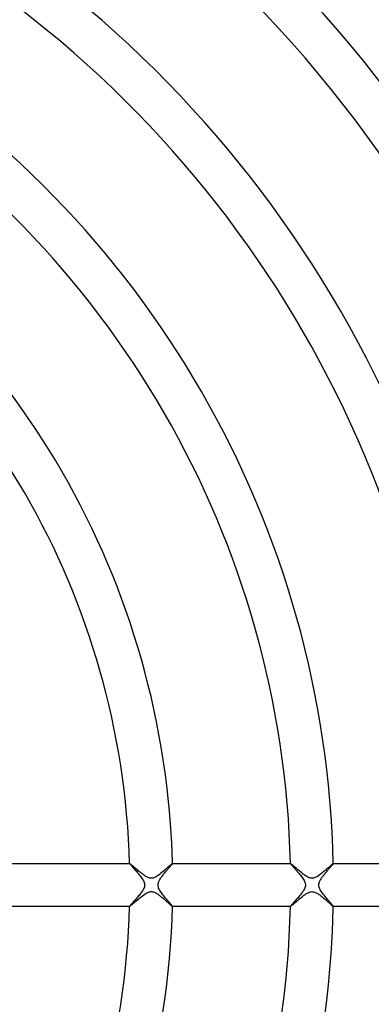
# Model space of a CAD drawing. Header units: millimetres. Extents: x -280 to 280, y -247 to 247.
# Tile 56 of 85: x 63 to 96, y -11 to 81. Entities that reach past the tile are written whole.
import ezdxf

# ---------------------------------------------------------------- set-up
doc = ezdxf.new("R2010")
doc.units = ezdxf.units.MM
doc.layers.add('HIDDEN', color=7, linetype='Continuous')
doc.layers.add('THICK', color=7, linetype='Continuous')

msp = doc.modelspace()

# ---------------------------------------------------------------- linework, layer by layer
at = {"layer": 'HIDDEN'}
for p, q in [((72.974, 2), (72.973, 1.999)), ((72.973, 1.999), (72.973, 1.999)), ((72.973, 1.999), (72.973, 1.998)), ((72.973, 1.998), (72.973, 1.997)), ((72.973, 1.997), (72.976, 1.989)), ((72.975, 2), (72.974, 2)), ((72.974, 2), (72.974, 2)), ((72.976, 1.989), (72.985, 1.975)), ((72.985, 1.975), (73, 1.955)), ((73, 1.955), (73.02, 1.93)), ((73.02, 1.93), (73.047, 1.898)), ((73.047, 1.898), (73.079, 1.861)), ((73.079, 1.861), (73.117, 1.817)), ((76.828, 1.804), (76.864, 1.847)), ((76.864, 1.847), (76.895, 1.886)), ((76.895, 1.886), (76.923, 1.92)), ((76.923, 1.92), (76.945, 1.949)), ((76.945, 1.949), (76.961, 1.972)), ((76.961, 1.972), (76.971, 1.988)), ((76.971, 1.988), (76.974, 1.997)), ((76.973, 2), (76.972, 2)), ((76.972, 2), (76.972, 2)), ((76.973, 1.999), (76.973, 2)), ((76.974, 1.999), (76.973, 1.999)), ((76.974, 1.998), (76.974, 1.999)), ((76.974, 1.997), (76.974, 1.998)), ((87.978, 1.999), (87.977, 1.998)), ((87.977, 1.998), (87.977, 1.997)), ((87.977, 1.997), (87.981, 1.988)), ((87.979, 2), (87.978, 2)), ((87.978, 2), (87.978, 1.999)), ((87.978, 1.999), (87.978, 1.999)), ((87.98, 2), (87.979, 2)), ((87.981, 1.988), (87.991, 1.973)), ((87.991, 1.973), (88.008, 1.95)), ((88.008, 1.95), (88.032, 1.921)), ((88.032, 1.921), (88.062, 1.886)), ((88.062, 1.886), (88.098, 1.844)), ((88.098, 1.844), (88.14, 1.796)), ((91.83, 1.803), (91.867, 1.847)), ((91.867, 1.847), (91.899, 1.886)), ((91.899, 1.886), (91.926, 1.92)), ((91.926, 1.92), (91.949, 1.949)), ((91.949, 1.949), (91.965, 1.972)), ((91.965, 1.972), (91.975, 1.988)), ((91.975, 1.988), (91.978, 1.997)), ((91.977, 2), (91.976, 2)), ((91.978, 1.999), (91.977, 2)), ((91.977, 2), (91.977, 2)), ((91.978, 1.998), (91.978, 1.999)), ((91.978, 1.999), (91.978, 1.999)), ((91.978, 1.997), (91.978, 1.998)), ((73.117, 1.817), (73.16, 1.769)), ((73.16, 1.769), (73.208, 1.716)), ((73.208, 1.716), (73.26, 1.658)), ((73.26, 1.658), (73.317, 1.595)), ((73.317, 1.595), (73.377, 1.528)), ((73.377, 1.528), (73.441, 1.457)), ((73.441, 1.457), (73.508, 1.381)), ((73.508, 1.381), (73.578, 1.302)), ((73.578, 1.302), (73.651, 1.22)), ((73.651, 1.22), (73.725, 1.133)), ((73.725, 1.133), (73.8, 1.044)), ((73.8, 1.044), (73.876, 0.953)), ((73.876, 0.953), (73.951, 0.86)), ((76.037, 0.857), (76.092, 0.928)), ((76.092, 0.928), (76.149, 0.999)), ((76.149, 0.999), (76.207, 1.071)), ((76.207, 1.071), (76.265, 1.142)), ((76.265, 1.142), (76.323, 1.211)), ((76.323, 1.211), (76.38, 1.28)), ((76.38, 1.28), (76.437, 1.347)), ((76.437, 1.347), (76.493, 1.412)), ((76.493, 1.412), (76.547, 1.476)), ((76.547, 1.476), (76.599, 1.537)), ((76.599, 1.537), (76.65, 1.596)), ((76.65, 1.596), (76.699, 1.653)), ((76.699, 1.653), (76.745, 1.706)), ((76.745, 1.706), (76.788, 1.757)), ((76.788, 1.757), (76.828, 1.804)), ((88.14, 1.796), (88.188, 1.743)), ((88.188, 1.743), (88.24, 1.684)), ((88.24, 1.684), (88.297, 1.62)), ((88.297, 1.62), (88.358, 1.552)), ((88.358, 1.552), (88.424, 1.479)), ((88.424, 1.479), (88.492, 1.402)), ((88.492, 1.402), (88.563, 1.321)), ((88.563, 1.321), (88.637, 1.237)), ((88.637, 1.237), (88.713, 1.149)), ((88.713, 1.149), (88.789, 1.059)), ((88.789, 1.059), (88.865, 0.968)), ((88.865, 0.968), (88.939, 0.877)), ((91.033, 0.85), (91.085, 0.918)), ((91.085, 0.918), (91.14, 0.986)), ((91.14, 0.986), (91.195, 1.055)), ((91.195, 1.055), (91.252, 1.125)), ((91.252, 1.125), (91.31, 1.194)), ((91.31, 1.194), (91.368, 1.264)), ((91.368, 1.264), (91.427, 1.332)), ((91.427, 1.332), (91.484, 1.4)), ((91.484, 1.4), (91.54, 1.465)), ((91.54, 1.465), (91.595, 1.529)), ((91.595, 1.529), (91.647, 1.59)), ((91.647, 1.59), (91.697, 1.648)), ((91.697, 1.648), (91.745, 1.703)), ((91.745, 1.703), (91.789, 1.755)), ((91.789, 1.755), (91.83, 1.803)), ((73.951, 0.86), (74.023, 0.767)), ((74.023, 0.767), (74.091, 0.674)), ((74.091, 0.674), (74.155, 0.582)), ((74.155, 0.582), (74.212, 0.49)), ((74.212, 0.49), (74.263, 0.4)), ((74.263, 0.4), (74.305, 0.311)), ((74.305, 0.311), (74.337, 0.227)), ((74.337, 0.227), (74.359, 0.148)), ((74.359, 0.148), (74.371, 0.073)), ((74.375, 0), (74.37, -0.084)), ((74.371, 0.073), (74.375, 0)), ((75.625, 0), (75.629, 0.08)), ((75.629, 0.08), (75.643, 0.16)), ((75.643, 0.16), (75.667, 0.24)), ((75.667, 0.24), (75.697, 0.318)), ((75.697, 0.318), (75.731, 0.392)), ((75.731, 0.392), (75.767, 0.459)), ((75.767, 0.459), (75.804, 0.522)), ((75.804, 0.522), (75.844, 0.586)), ((75.844, 0.586), (75.888, 0.652)), ((75.888, 0.652), (75.935, 0.719)), ((75.935, 0.719), (75.985, 0.787)), ((75.985, 0.787), (76.037, 0.857)), ((88.939, 0.877), (89.01, 0.785)), ((89.01, 0.785), (89.078, 0.694)), ((89.078, 0.694), (89.14, 0.604)), ((89.14, 0.604), (89.198, 0.515)), ((89.198, 0.515), (89.248, 0.428)), ((89.248, 0.428), (89.291, 0.344)), ((89.291, 0.344), (89.324, 0.265)), ((89.324, 0.265), (89.348, 0.193)), ((89.348, 0.193), (89.364, 0.125)), ((89.364, 0.125), (89.373, 0.062)), ((89.375, 0), (89.369, -0.093)), ((89.373, 0.062), (89.375, 0)), ((90.625, 0), (90.629, 0.076)), ((90.629, 0.076), (90.642, 0.152)), ((90.642, 0.152), (90.663, 0.229)), ((90.663, 0.229), (90.691, 0.305)), ((90.691, 0.305), (90.725, 0.379)), ((90.725, 0.379), (90.763, 0.452)), ((90.763, 0.452), (90.804, 0.523)), ((90.804, 0.523), (90.847, 0.59)), ((90.847, 0.59), (90.889, 0.654)), ((90.889, 0.654), (90.934, 0.718)), ((90.934, 0.718), (90.982, 0.783)), ((90.982, 0.783), (91.033, 0.85)), ((73.95, -0.861), (73.886, -0.941)), ((74.011, -0.783), (73.95, -0.861)), ((74.068, -0.706), (74.011, -0.783)), ((74.121, -0.631), (74.068, -0.706)), ((74.171, -0.557), (74.121, -0.631)), ((74.215, -0.486), (74.171, -0.557)), ((74.255, -0.414), (74.215, -0.486)), ((74.294, -0.337), (74.255, -0.414)), ((74.327, -0.255), (74.294, -0.337)), ((74.354, -0.169), (74.327, -0.255)), ((74.37, -0.084), (74.354, -0.169)), ((75.628, -0.069), (75.625, 0)), ((75.639, -0.141), (75.628, -0.069)), ((75.659, -0.216), (75.639, -0.141)), ((75.687, -0.296), (75.659, -0.216)), ((75.725, -0.38), (75.687, -0.296)), ((75.771, -0.468), (75.725, -0.38)), ((75.825, -0.557), (75.771, -0.468)), ((75.884, -0.648), (75.825, -0.557)), ((75.948, -0.739), (75.884, -0.648)), ((76.016, -0.831), (75.948, -0.739)), ((76.087, -0.923), (76.016, -0.831)), ((88.914, -0.907), (88.852, -0.984)), ((88.974, -0.832), (88.914, -0.907)), ((89.031, -0.757), (88.974, -0.832)), ((89.084, -0.684), (89.031, -0.757)), ((89.134, -0.613), (89.084, -0.684)), ((89.182, -0.539), (89.134, -0.613)), ((89.231, -0.459), (89.182, -0.539)), ((89.277, -0.372), (89.231, -0.459)), ((89.317, -0.282), (89.277, -0.372)), ((89.349, -0.188), (89.317, -0.282)), ((89.369, -0.093), (89.349, -0.188)), ((90.628, -0.067), (90.625, 0)), ((90.638, -0.135), (90.628, -0.067)), ((90.657, -0.208), (90.638, -0.135)), ((90.683, -0.285), (90.657, -0.208)), ((90.719, -0.368), (90.683, -0.285)), ((90.764, -0.454), (90.719, -0.368)), ((90.816, -0.541), (90.764, -0.454)), ((90.873, -0.631), (90.816, -0.541)), ((90.936, -0.721), (90.873, -0.631)), ((91.003, -0.812), (90.936, -0.721)), ((91.073, -0.903), (91.003, -0.812)), ((91.145, -0.993), (91.073, -0.903)), ((73.131, -1.802), (73.086, -1.852)), ((73.181, -1.746), (73.131, -1.802)), ((73.235, -1.686), (73.181, -1.746)), ((73.293, -1.622), (73.235, -1.686)), ((73.353, -1.554), (73.293, -1.622)), ((73.417, -1.484), (73.353, -1.554)), ((73.482, -1.411), (73.417, -1.484)), ((73.549, -1.336), (73.482, -1.411)), ((73.616, -1.259), (73.549, -1.336)), ((73.684, -1.18), (73.616, -1.259)), ((73.752, -1.101), (73.684, -1.18)), ((73.82, -1.021), (73.752, -1.101)), ((73.886, -0.941), (73.82, -1.021)), ((76.16, -1.014), (76.087, -0.923)), ((76.234, -1.104), (76.16, -1.014)), ((76.308, -1.193), (76.234, -1.104)), ((76.38, -1.279), (76.308, -1.193)), ((76.449, -1.361), (76.38, -1.279)), ((76.515, -1.439), (76.449, -1.361)), ((76.579, -1.513), (76.515, -1.439)), ((76.638, -1.582), (76.579, -1.513)), ((76.694, -1.647), (76.638, -1.582)), ((76.746, -1.708), (76.694, -1.647)), ((76.792, -1.763), (76.746, -1.708)), ((76.834, -1.812), (76.792, -1.763)), ((76.871, -1.857), (76.834, -1.812)), ((88.122, -1.817), (88.081, -1.864)), ((88.168, -1.765), (88.122, -1.817)), ((88.219, -1.708), (88.168, -1.765)), ((88.273, -1.647), (88.219, -1.708)), ((88.331, -1.582), (88.273, -1.647)), ((88.392, -1.514), (88.331, -1.582)), ((88.455, -1.443), (88.392, -1.514)), ((88.521, -1.37), (88.455, -1.443)), ((88.587, -1.294), (88.521, -1.37)), ((88.655, -1.217), (88.587, -1.294)), ((88.721, -1.139), (88.655, -1.217)), ((88.787, -1.061), (88.721, -1.139)), ((88.852, -0.984), (88.787, -1.061)), ((91.218, -1.084), (91.145, -0.993)), ((91.292, -1.173), (91.218, -1.084)), ((91.364, -1.258), (91.292, -1.173)), ((91.434, -1.341), (91.364, -1.258)), ((91.501, -1.42), (91.434, -1.341)), ((91.566, -1.495), (91.501, -1.42)), ((91.627, -1.566), (91.566, -1.495)), ((91.684, -1.632), (91.627, -1.566)), ((91.737, -1.694), (91.684, -1.632)), ((91.786, -1.751), (91.737, -1.694)), ((91.83, -1.803), (91.786, -1.751)), ((91.868, -1.849), (91.83, -1.803)), ((72.978, -1.986), (72.973, -1.998)), ((72.973, -1.998), (72.973, -1.998)), ((72.973, -1.998), (72.973, -1.999)), ((72.973, -1.999), (72.973, -1.999)), ((72.973, -1.999), (72.974, -2)), ((72.974, -2), (72.974, -2)), ((72.974, -2), (72.975, -2)), ((72.993, -1.964), (72.978, -1.986)), ((73.016, -1.935), (72.993, -1.964)), ((73.048, -1.897), (73.016, -1.935)), ((73.086, -1.852), (73.048, -1.897)), ((76.903, -1.895), (76.871, -1.857)), ((76.929, -1.928), (76.903, -1.895)), ((76.949, -1.954), (76.929, -1.928)), ((76.963, -1.975), (76.949, -1.954)), ((76.971, -1.989), (76.963, -1.975)), ((76.974, -1.998), (76.971, -1.989)), ((76.972, -2), (76.972, -2)), ((76.972, -2), (76.973, -2)), ((76.973, -2), (76.973, -1.999)), ((76.973, -1.999), (76.974, -1.999)), ((76.974, -1.998), (76.974, -1.998)), ((76.974, -1.999), (76.974, -1.998)), ((87.982, -1.986), (87.977, -1.998)), ((87.977, -1.998), (87.977, -1.998)), ((87.977, -1.998), (87.978, -1.999)), ((87.978, -1.999), (87.978, -1.999)), ((87.978, -1.999), (87.978, -2)), ((87.978, -2), (87.979, -2)), ((87.979, -2), (87.98, -2)), ((87.995, -1.967), (87.982, -1.986)), ((88.017, -1.94), (87.995, -1.967)), ((88.045, -1.905), (88.017, -1.94)), ((88.081, -1.864), (88.045, -1.905)), ((91.902, -1.889), (91.868, -1.849)), ((91.929, -1.924), (91.902, -1.889)), ((91.951, -1.952), (91.929, -1.924)), ((91.966, -1.973), (91.951, -1.952)), ((91.975, -1.989), (91.966, -1.973)), ((91.978, -1.998), (91.975, -1.989)), ((91.976, -2), (91.977, -2)), ((91.977, -2), (91.978, -1.999)), ((91.977, -2), (91.977, -2)), ((91.978, -1.998), (91.978, -1.998)), ((91.978, -1.999), (91.978, -1.998)), ((91.978, -1.999), (91.978, -1.999))]:
    msp.add_line(p, q, dxfattribs=at)
for start, end in [(0, 180.00002), (180.00002, 0)]:
    msp.add_arc((0, 0), 150, start, end, dxfattribs=at)
at = {"layer": 'THICK'}
for p, q in [((61.965, 2), (72.975, 2)), ((72.988, 1.995), (72.975, 2)), ((73.011, 1.979), (72.988, 1.995)), ((73.044, 1.954), (73.011, 1.979)), ((73.086, 1.921), (73.044, 1.954)), ((73.135, 1.88), (73.086, 1.921)), ((73.19, 1.834), (73.135, 1.88)), ((76.812, 1.875), (76.751, 1.821)), ((76.864, 1.92), (76.812, 1.875)), ((76.906, 1.955), (76.864, 1.92)), ((76.938, 1.98), (76.906, 1.955)), ((76.96, 1.995), (76.938, 1.98)), ((76.972, 2), (76.96, 1.995)), ((76.972, 2), (87.98, 2)), ((87.993, 1.995), (87.98, 2)), ((88.016, 1.979), (87.993, 1.995)), ((88.049, 1.954), (88.016, 1.979)), ((88.091, 1.92), (88.049, 1.954)), ((88.141, 1.879), (88.091, 1.92)), ((88.198, 1.831), (88.141, 1.879)), ((91.812, 1.872), (91.768, 1.833)), ((91.85, 1.905), (91.812, 1.872)), ((91.884, 1.934), (91.85, 1.905)), ((91.913, 1.957), (91.884, 1.934)), ((91.937, 1.976), (91.913, 1.957)), ((91.955, 1.989), (91.937, 1.976)), ((91.968, 1.997), (91.955, 1.989)), ((91.976, 2), (91.968, 1.997)), ((91.976, 2), (102.983, 2)), ((73.252, 1.781), (73.19, 1.834)), ((73.318, 1.725), (73.252, 1.781)), ((73.388, 1.664), (73.318, 1.725)), ((73.462, 1.6), (73.388, 1.664)), ((73.54, 1.534), (73.462, 1.6)), ((73.62, 1.465), (73.54, 1.534)), ((73.702, 1.395), (73.62, 1.465)), ((73.786, 1.324), (73.702, 1.395)), ((73.871, 1.254), (73.786, 1.324)), ((73.955, 1.185), (73.871, 1.254)), ((74.038, 1.118), (73.955, 1.185)), ((74.12, 1.054), (74.038, 1.118)), ((74.201, 0.993), (74.12, 1.054)), ((74.28, 0.935), (74.201, 0.993)), ((74.356, 0.881), (74.28, 0.935)), ((75.751, 0.965), (75.634, 0.882)), ((75.868, 1.056), (75.751, 0.965)), ((75.985, 1.151), (75.868, 1.056)), ((76.101, 1.248), (75.985, 1.151)), ((76.214, 1.345), (76.101, 1.248)), ((76.321, 1.438), (76.214, 1.345)), ((76.422, 1.527), (76.321, 1.438)), ((76.516, 1.611), (76.422, 1.527)), ((76.602, 1.688), (76.516, 1.611)), ((76.681, 1.759), (76.602, 1.688)), ((76.751, 1.821), (76.681, 1.759)), ((88.26, 1.777), (88.198, 1.831)), ((88.328, 1.719), (88.26, 1.777)), ((88.401, 1.656), (88.328, 1.719)), ((88.477, 1.59), (88.401, 1.656)), ((88.558, 1.521), (88.477, 1.59)), ((88.641, 1.449), (88.558, 1.521)), ((88.727, 1.376), (88.641, 1.449)), ((88.816, 1.301), (88.727, 1.376)), ((88.907, 1.226), (88.816, 1.301)), ((88.998, 1.151), (88.907, 1.226)), ((89.089, 1.079), (88.998, 1.151)), ((89.179, 1.01), (89.089, 1.079)), ((89.266, 0.945), (89.179, 1.01)), ((89.352, 0.885), (89.266, 0.945)), ((90.748, 0.963), (90.669, 0.906)), ((90.825, 1.022), (90.748, 0.963)), ((90.903, 1.083), (90.825, 1.022)), ((90.98, 1.145), (90.903, 1.083)), ((91.056, 1.209), (90.98, 1.145)), ((91.132, 1.272), (91.056, 1.209)), ((91.206, 1.336), (91.132, 1.272)), ((91.28, 1.4), (91.206, 1.336)), ((91.351, 1.463), (91.28, 1.4)), ((91.421, 1.524), (91.351, 1.463)), ((91.488, 1.584), (91.421, 1.524)), ((91.551, 1.641), (91.488, 1.584)), ((91.612, 1.694), (91.551, 1.641)), ((91.668, 1.744), (91.612, 1.694)), ((91.72, 1.791), (91.668, 1.744)), ((91.768, 1.833), (91.72, 1.791)), ((74.431, 0.832), (74.356, 0.881)), ((74.504, 0.787), (74.431, 0.832)), ((74.576, 0.747), (74.504, 0.787)), ((74.648, 0.711), (74.576, 0.747)), ((74.72, 0.68), (74.648, 0.711)), ((74.791, 0.656), (74.72, 0.68)), ((74.861, 0.638), (74.791, 0.656)), ((74.93, 0.628), (74.861, 0.638)), ((74.999, 0.625), (74.93, 0.628)), ((75.066, 0.628), (74.999, 0.625)), ((75.135, 0.639), (75.066, 0.628)), ((75.215, 0.66), (75.135, 0.639)), ((75.305, 0.693), (75.215, 0.66)), ((75.408, 0.742), (75.305, 0.693)), ((75.519, 0.806), (75.408, 0.742)), ((75.634, 0.882), (75.519, 0.806)), ((89.435, 0.83), (89.352, 0.885)), ((89.516, 0.781), (89.435, 0.83)), ((89.592, 0.738), (89.516, 0.781)), ((89.665, 0.703), (89.592, 0.738)), ((89.734, 0.675), (89.665, 0.703)), ((89.801, 0.653), (89.734, 0.675)), ((89.867, 0.637), (89.801, 0.653)), ((89.932, 0.628), (89.867, 0.637)), ((89.998, 0.625), (89.932, 0.628)), ((90.064, 0.628), (89.998, 0.625)), ((90.133, 0.638), (90.064, 0.628)), ((90.204, 0.656), (90.133, 0.638)), ((90.278, 0.682), (90.204, 0.656)), ((90.355, 0.715), (90.278, 0.682)), ((90.433, 0.756), (90.355, 0.715)), ((90.512, 0.801), (90.433, 0.756)), ((90.591, 0.852), (90.512, 0.801)), ((90.669, 0.906), (90.591, 0.852)), ((74.265, -0.944), (74.383, -0.863)), ((74.383, -0.863), (74.498, -0.79)), ((74.498, -0.79), (74.61, -0.729)), ((74.61, -0.729), (74.712, -0.683)), ((74.712, -0.683), (74.805, -0.652)), ((74.805, -0.652), (74.888, -0.634)), ((74.888, -0.634), (74.965, -0.625)), ((74.965, -0.625), (75.041, -0.626)), ((75.041, -0.626), (75.118, -0.635)), ((75.118, -0.635), (75.196, -0.654)), ((75.196, -0.654), (75.273, -0.68)), ((75.273, -0.68), (75.349, -0.712)), ((75.349, -0.712), (75.421, -0.749)), ((75.421, -0.749), (75.491, -0.789)), ((75.491, -0.789), (75.556, -0.83)), ((75.556, -0.83), (75.617, -0.87)), ((75.617, -0.87), (75.678, -0.913)), ((75.678, -0.913), (75.741, -0.959)), ((89.206, -0.99), (89.313, -0.911)), ((89.313, -0.911), (89.42, -0.839)), ((89.42, -0.839), (89.526, -0.775)), ((89.526, -0.775), (89.629, -0.72)), ((89.629, -0.72), (89.727, -0.678)), ((89.727, -0.678), (89.818, -0.649)), ((89.818, -0.649), (89.902, -0.632)), ((89.902, -0.632), (89.981, -0.625)), ((89.981, -0.625), (90.06, -0.627)), ((90.06, -0.627), (90.139, -0.639)), ((90.139, -0.639), (90.218, -0.66)), ((90.218, -0.66), (90.295, -0.689)), ((90.295, -0.689), (90.369, -0.722)), ((90.369, -0.722), (90.437, -0.758)), ((90.437, -0.758), (90.503, -0.796)), ((90.503, -0.796), (90.569, -0.838)), ((90.569, -0.838), (90.638, -0.884)), ((90.638, -0.884), (90.707, -0.933)), ((73.149, -1.869), (73.215, -1.813)), ((73.215, -1.813), (73.291, -1.748)), ((73.291, -1.748), (73.376, -1.675)), ((73.376, -1.675), (73.469, -1.595)), ((73.469, -1.595), (73.569, -1.508)), ((73.569, -1.508), (73.677, -1.417)), ((73.677, -1.417), (73.791, -1.321)), ((73.791, -1.321), (73.908, -1.223)), ((73.908, -1.223), (74.027, -1.126)), ((74.027, -1.126), (74.146, -1.033)), ((74.146, -1.033), (74.265, -0.944)), ((75.741, -0.959), (75.805, -1.007)), ((75.805, -1.007), (75.87, -1.058)), ((75.87, -1.058), (75.935, -1.11)), ((75.935, -1.11), (76.002, -1.165)), ((76.002, -1.165), (76.069, -1.221)), ((76.069, -1.221), (76.136, -1.278)), ((76.136, -1.278), (76.203, -1.336)), ((76.203, -1.336), (76.27, -1.394)), ((76.27, -1.394), (76.336, -1.452)), ((76.336, -1.452), (76.4, -1.508)), ((76.4, -1.508), (76.462, -1.564)), ((76.462, -1.564), (76.523, -1.617)), ((76.523, -1.617), (76.58, -1.669)), ((76.58, -1.669), (76.636, -1.719)), ((76.636, -1.719), (76.688, -1.766)), ((76.688, -1.766), (76.738, -1.81)), ((76.738, -1.81), (76.784, -1.851)), ((88.191, -1.836), (88.257, -1.78)), ((88.257, -1.78), (88.33, -1.717)), ((88.33, -1.717), (88.411, -1.648)), ((88.411, -1.648), (88.497, -1.573)), ((88.497, -1.573), (88.588, -1.494)), ((88.588, -1.494), (88.684, -1.412)), ((88.684, -1.412), (88.784, -1.328)), ((88.784, -1.328), (88.886, -1.243)), ((88.886, -1.243), (88.991, -1.157)), ((88.991, -1.157), (89.098, -1.072)), ((89.098, -1.072), (89.206, -0.99)), ((90.707, -0.933), (90.778, -0.986)), ((90.778, -0.986), (90.849, -1.041)), ((90.849, -1.041), (90.922, -1.098)), ((90.922, -1.098), (90.995, -1.158)), ((90.995, -1.158), (91.068, -1.218)), ((91.068, -1.218), (91.14, -1.279)), ((91.14, -1.279), (91.211, -1.34)), ((91.211, -1.34), (91.281, -1.401)), ((91.281, -1.401), (91.35, -1.462)), ((91.35, -1.462), (91.417, -1.521)), ((91.417, -1.521), (91.482, -1.579)), ((91.482, -1.579), (91.545, -1.635)), ((91.545, -1.635), (91.606, -1.689)), ((91.606, -1.689), (91.664, -1.741)), ((91.664, -1.741), (91.718, -1.789)), ((91.718, -1.789), (91.768, -1.834)), ((91.768, -1.834), (91.815, -1.874)), ((72.975, -2), (61.965, -2)), ((72.975, -2), (72.988, -1.995)), ((72.988, -1.995), (73.011, -1.979)), ((73.011, -1.979), (73.046, -1.953)), ((73.046, -1.953), (73.092, -1.916)), ((73.092, -1.916), (73.149, -1.869)), ((76.784, -1.851), (76.826, -1.887)), ((76.826, -1.887), (76.864, -1.92)), ((76.864, -1.92), (76.897, -1.948)), ((76.897, -1.948), (76.925, -1.97)), ((76.925, -1.97), (76.947, -1.987)), ((76.947, -1.987), (76.962, -1.997)), ((76.962, -1.997), (76.972, -2)), ((87.98, -2), (76.972, -2)), ((87.98, -2), (87.991, -1.995)), ((87.991, -1.995), (88.013, -1.981)), ((88.013, -1.981), (88.044, -1.958)), ((88.044, -1.958), (88.084, -1.926)), ((88.084, -1.926), (88.133, -1.885)), ((88.133, -1.885), (88.191, -1.836)), ((91.815, -1.874), (91.856, -1.91)), ((91.856, -1.91), (91.892, -1.941)), ((91.892, -1.941), (91.923, -1.966)), ((91.923, -1.966), (91.948, -1.984)), ((91.948, -1.984), (91.966, -1.996)), ((91.966, -1.996), (91.976, -2)), ((102.983, -2), (91.976, -2))]:
    msp.add_line(p, q, dxfattribs=at)
for radius, start, end in [(185.5, 0.57049, 59.42947), (185, 0.61942, 59.3806), (180.5, 0.63489, 59.36513), (181, 0.59582, 59.40421), (176.5, 0.62074, 59.37923), (176, 0.65111, 59.34892), (172, 0.64549, 59.35453), (171.5, 0.66818, 59.33179), (167, 0.68617, 59.31379), (167.5, 0.66996, 59.33001), (162.5, 0.7052, 59.29483), (163, 0.69431, 59.30572), (158.5, 0.71849, 59.28154), (158, 0.72531, 59.27472), (154, 0.7425, 59.25753), (153.5, 0.74656, 59.25346), (149.5, 0.76633, 59.23364), (146, 0.78489, 59.21507), (137, 0.83646, 59.16351), (133, 0.86161, 59.13835), (122, 0.93931, 59.06066), (118, 0.97116, 59.02886), (107, 1.07103, 58.929), (103, 1.11263, 58.8874), (92, 1.24567, 58.75436), (88, 1.30228, 58.69769), (77, 1.48837, 58.51165), (73, 1.56996, 58.43006), (73, 301.56994, 358.43004), (77, 301.48835, 358.51163), (88, 301.30231, 358.69772), (92, 301.24564, 358.75433), (103, 301.1126, 358.88737), (107, 301.071, 358.92897), (118, 300.97114, 359.02884), (122, 300.93934, 359.06069), (133, 300.86165, 359.13839), (137, 300.83649, 359.16354), (146, 300.78493, 359.21511), (149.5, 300.76636, 359.23367), (153.5, 300.74654, 359.25344), (154, 300.74247, 359.2575), (158, 300.72528, 359.27469), (158.5, 300.71846, 359.28151), (162.5, 300.70517, 359.2948), (163, 300.69428, 359.30569), (167, 300.68621, 359.31383), (167.5, 300.66999, 359.33004), (171.5, 300.66821, 359.33182), (172, 300.64547, 359.35451), (176, 300.65108, 359.34889), (176.5, 300.62077, 359.37926), (180.5, 300.63487, 359.36511), (181, 300.59579, 359.40418), (185, 300.6194, 359.38058), (185.5, 300.57053, 359.42951)]:
    msp.add_arc((0, 0), radius, start, end, dxfattribs=at)

doc.saveas('drawing.dxf')
